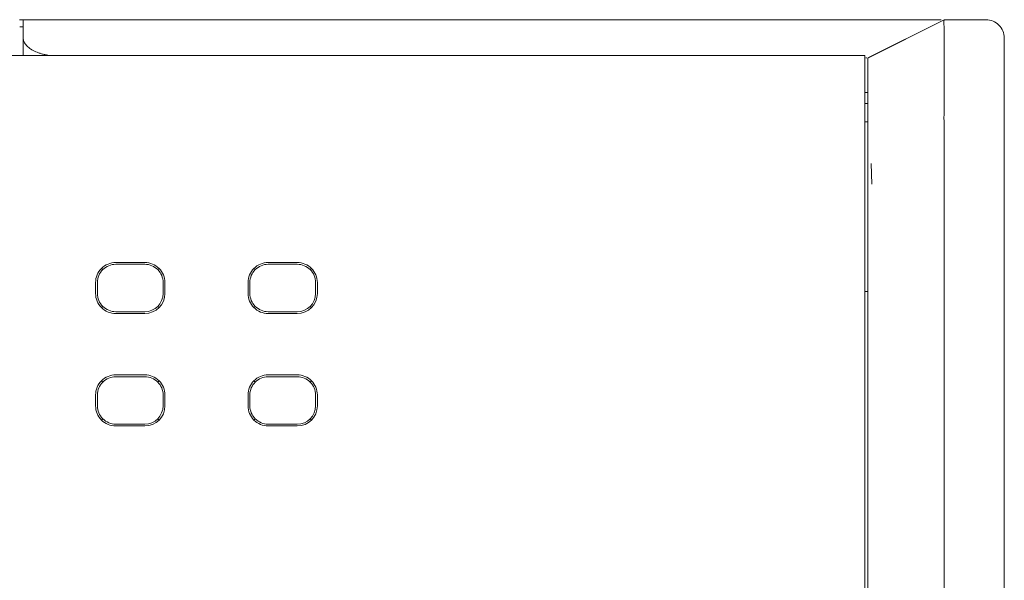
# Model space of a CAD drawing. Header units: millimetres. Extents: x -1146 to -167, y 277 to 699.
# Tile 36 of 40: x -411 to -384, y 480 to 496. Entities that reach past the tile are written whole.
import ezdxf

# ---------------------------------------------------------------- set-up
doc = ezdxf.new("R2010")
doc.units = ezdxf.units.MM
doc.header["$MEASUREMENT"] = 0

msp = doc.modelspace()

# ---------------------------------------------------------------- linework, layer by layer
at = {"lineweight": 18}
for points in [[(-411.179, 495.546), (-411.179, 495.546), (-411.079, 495.546), (-411.079, 495.546)], [(-411.079, 495.546), (-411.079, 495.546), (-393.398, 495.546), (-393.398, 495.546)], [(-385.826, 495.546), (-385.826, 495.546), (-387.92, 494.499), (-387.92, 494.499)], [(-385.826, 495.546), (-385.826, 495.546), (-384.673, 495.546), (-384.673, 495.546)], [(-385.825, 495.546), (-385.825, 495.546), (-384.673, 495.546), (-384.673, 495.546)], [(-411.17, 495.346), (-411.17, 495.346), (-411.079, 495.346), (-411.079, 495.346)], [(-411.079, 494.567), (-411.079, 494.567), (-411.079, 495.046), (-411.079, 495.046)], [(-384.173, 495.046), (-384.173, 495.046), (-384.173, 492.546), (-384.173, 492.546)], [(-444.203, 494.567), (-444.203, 494.567), (-387.998, 494.567), (-387.998, 494.567)], [(-387.998, 494.567), (-387.998, 494.567), (-444.203, 494.567), (-444.203, 494.567)], [(-387.998, 494.567), (-387.998, 494.567), (-387.998, 492.567), (-387.998, 492.567)], [(-387.998, 493.546), (-387.998, 493.546), (-387.92, 493.546), (-387.92, 493.546)], [(-387.92, 493.246), (-387.92, 493.246), (-387.998, 493.246), (-387.998, 493.246)], [(-387.92, 492.746), (-387.92, 492.746), (-387.998, 492.746), (-387.998, 492.746)], [(-387.998, 492.567), (-387.998, 492.567), (-387.998, 442.567), (-387.998, 442.567)], [(-384.173, 442.546), (-384.173, 442.546), (-384.173, 492.546), (-384.173, 492.546)], [(-384.173, 492.546), (-384.173, 492.546), (-384.173, 442.546), (-384.173, 442.546)], [(-387.92, 491.538), (-387.92, 491.727), (-387.92, 491.917), (-387.92, 492.107)], [(-385.825, 491.546), (-385.824, 491.765), (-385.824, 491.983), (-385.823, 492.202)], [(-387.823, 491.602), (-387.823, 491.602), (-387.808, 491.035), (-387.808, 491.035)], [(-408.896, 488.692), (-408.896, 488.692), (-408.931, 488.726), (-408.931, 488.726)], [(-408.542, 488.888), (-408.542, 488.888), (-407.742, 488.888), (-407.742, 488.888)], [(-408.542, 488.838), (-408.542, 488.838), (-407.742, 488.838), (-407.742, 488.838)], [(-407.389, 488.692), (-407.389, 488.692), (-407.354, 488.726), (-407.354, 488.726)], [(-404.715, 488.692), (-404.715, 488.692), (-404.75, 488.726), (-404.75, 488.726)], [(-404.362, 488.888), (-404.362, 488.888), (-403.562, 488.888), (-403.562, 488.888)], [(-404.362, 488.838), (-404.362, 488.838), (-403.562, 488.838), (-403.562, 488.838)], [(-403.208, 488.692), (-403.208, 488.692), (-403.173, 488.726), (-403.173, 488.726)], [(-409.093, 488.338), (-409.093, 488.338), (-409.093, 488.038), (-409.093, 488.038)], [(-409.042, 488.038), (-409.042, 488.038), (-409.042, 488.338), (-409.042, 488.338)], [(-407.242, 488.338), (-407.242, 488.338), (-407.242, 488.038), (-407.242, 488.038)], [(-407.192, 488.338), (-407.192, 488.338), (-407.192, 488.038), (-407.192, 488.038)], [(-404.912, 488.338), (-404.912, 488.338), (-404.912, 488.038), (-404.912, 488.038)], [(-404.862, 488.038), (-404.862, 488.038), (-404.862, 488.338), (-404.862, 488.338)], [(-403.062, 488.338), (-403.062, 488.338), (-403.062, 488.038), (-403.062, 488.038)], [(-403.012, 488.038), (-403.012, 488.038), (-403.012, 488.338), (-403.012, 488.338)], [(-407.742, 487.538), (-407.466, 487.538), (-407.242, 487.762), (-407.242, 488.038)], [(-407.742, 487.488), (-407.439, 487.488), (-407.192, 487.734), (-407.192, 488.038)], [(-403.562, 487.538), (-403.285, 487.538), (-403.062, 487.762), (-403.062, 488.038)], [(-403.562, 487.488), (-403.258, 487.488), (-403.012, 487.734), (-403.012, 488.038)], [(-387.921, 488.096), (-387.921, 488.096), (-387.999, 488.096), (-387.999, 488.096)], [(-408.931, 487.65), (-408.931, 487.65), (-408.896, 487.684), (-408.896, 487.684)], [(-407.389, 487.684), (-407.389, 487.684), (-407.354, 487.65), (-407.354, 487.65)], [(-404.715, 487.684), (-404.715, 487.684), (-404.75, 487.65), (-404.75, 487.65)], [(-403.173, 487.65), (-403.173, 487.65), (-403.208, 487.684), (-403.208, 487.684)], [(-407.742, 487.538), (-407.742, 487.538), (-408.542, 487.538), (-408.542, 487.538)], [(-408.542, 487.488), (-408.542, 487.488), (-407.742, 487.488), (-407.742, 487.488)], [(-403.562, 487.538), (-403.562, 487.538), (-404.362, 487.538), (-404.362, 487.538)], [(-404.362, 487.488), (-404.362, 487.488), (-403.562, 487.488), (-403.562, 487.488)], [(-408.542, 485.806), (-408.542, 485.806), (-407.742, 485.806), (-407.742, 485.806)], [(-408.542, 485.755), (-408.542, 485.755), (-407.742, 485.755), (-407.742, 485.755)], [(-404.362, 485.806), (-404.362, 485.806), (-403.562, 485.806), (-403.562, 485.806)], [(-404.362, 485.755), (-404.362, 485.755), (-403.562, 485.755), (-403.562, 485.755)], [(-408.931, 485.644), (-408.931, 485.644), (-408.896, 485.609), (-408.896, 485.609)], [(-407.389, 485.609), (-407.389, 485.609), (-407.354, 485.644), (-407.354, 485.644)], [(-404.75, 485.644), (-404.75, 485.644), (-404.715, 485.609), (-404.715, 485.609)], [(-403.208, 485.609), (-403.208, 485.609), (-403.173, 485.644), (-403.173, 485.644)], [(-409.093, 485.255), (-409.093, 485.255), (-409.093, 484.955), (-409.093, 484.955)], [(-409.042, 484.955), (-409.042, 484.955), (-409.042, 485.255), (-409.042, 485.255)], [(-407.242, 485.255), (-407.242, 485.255), (-407.242, 484.955), (-407.242, 484.955)], [(-407.192, 485.255), (-407.192, 485.255), (-407.192, 484.955), (-407.192, 484.955)], [(-404.912, 485.255), (-404.912, 485.255), (-404.912, 484.955), (-404.912, 484.955)], [(-404.862, 484.955), (-404.862, 484.955), (-404.862, 485.255), (-404.862, 485.255)], [(-403.062, 485.255), (-403.062, 485.255), (-403.062, 484.955), (-403.062, 484.955)], [(-403.012, 485.255), (-403.012, 485.255), (-403.012, 484.955), (-403.012, 484.955)], [(-407.742, 484.455), (-407.466, 484.455), (-407.242, 484.679), (-407.242, 484.955)], [(-407.742, 484.405), (-407.439, 484.405), (-407.192, 484.652), (-407.192, 484.955)], [(-403.562, 484.455), (-403.285, 484.455), (-403.062, 484.679), (-403.062, 484.955)], [(-403.562, 484.405), (-403.258, 484.405), (-403.012, 484.652), (-403.012, 484.955)], [(-408.896, 484.602), (-408.896, 484.602), (-408.931, 484.567), (-408.931, 484.567)], [(-407.742, 484.455), (-407.742, 484.455), (-408.542, 484.455), (-408.542, 484.455)], [(-408.542, 484.405), (-408.542, 484.405), (-407.742, 484.405), (-407.742, 484.405)], [(-407.354, 484.567), (-407.354, 484.567), (-407.389, 484.602), (-407.389, 484.602)], [(-404.75, 484.567), (-404.75, 484.567), (-404.715, 484.602), (-404.715, 484.602)], [(-403.562, 484.455), (-403.562, 484.455), (-404.362, 484.455), (-404.362, 484.455)], [(-404.362, 484.405), (-404.362, 484.405), (-403.562, 484.405), (-403.562, 484.405)], [(-403.173, 484.567), (-403.173, 484.567), (-403.208, 484.602), (-403.208, 484.602)]]:
    msp.add_open_spline(points, degree=3, dxfattribs=at)
for points, knots in [([(-411.079, 495.046), (-411.079, 495.049), (-411.079, 495.051), (-411.079, 495.054), (-411.079, 495.054), (-411.079, 495.218), (-411.079, 495.382), (-411.079, 495.546)], [0, 0, 0, 0, 0.5, 0.5, 0.5, 0.5, 1, 1, 1, 1]), ([(-390.594, 495.546), (-391.077, 495.546), (-391.553, 495.546), (-392.039, 495.546), (-392.039, 495.546), (-392.495, 495.546), (-392.959, 495.546), (-393.398, 495.546)], [0, 0, 0, 0, 0.5, 0.5, 0.5, 0.5, 1, 1, 1, 1]), ([(-386.024, 495.546), (-386.063, 495.546), (-386.106, 495.546), (-386.154, 495.546), (-386.154, 495.546), (-386.201, 495.546), (-386.254, 495.546), (-386.311, 495.546), (-386.311, 495.546), (-386.369, 495.546), (-386.431, 495.546), (-386.498, 495.546), (-386.498, 495.546), (-386.531, 495.546), (-386.566, 495.546), (-386.602, 495.546), (-386.602, 495.546), (-386.638, 495.546), (-386.675, 495.546), (-386.713, 495.546), (-386.713, 495.546), (-386.789, 495.546), (-386.869, 495.546), (-386.953, 495.546), (-386.953, 495.546), (-387.037, 495.546), (-387.124, 495.546), (-387.215, 495.546), (-387.215, 495.546), (-387.306, 495.546), (-387.401, 495.546), (-387.499, 495.546), (-387.499, 495.546), (-387.548, 495.546), (-387.598, 495.546), (-387.65, 495.546), (-387.65, 495.546), (-387.701, 495.546), (-387.752, 495.546), (-387.805, 495.546), (-387.805, 495.546), (-387.909, 495.546), (-388.016, 495.546), (-388.124, 495.546), (-388.124, 495.546), (-388.233, 495.546), (-388.344, 495.546), (-388.457, 495.546), (-388.457, 495.546), (-388.57, 495.546), (-388.685, 495.546), (-388.803, 495.546), (-388.803, 495.546), (-388.861, 495.546), (-388.92, 495.546), (-388.98, 495.546), (-388.98, 495.546), (-389.039, 495.546), (-389.098, 495.546), (-389.158, 495.546), (-389.158, 495.546), (-389.395, 495.546), (-389.635, 495.546), (-389.874, 495.546), (-389.874, 495.546), (-390.114, 495.546), (-390.355, 495.546), (-390.594, 495.546)], [0, 0, 0, 0, 0.058824, 0.058824, 0.058824, 0.058824, 0.117647, 0.117647, 0.117647, 0.117647, 0.176471, 0.176471, 0.176471, 0.176471, 0.235294, 0.235294, 0.235294, 0.235294, 0.294118, 0.294118, 0.294118, 0.294118, 0.352941, 0.352941, 0.352941, 0.352941, 0.411765, 0.411765, 0.411765, 0.411765, 0.470588, 0.470588, 0.470588, 0.470588, 0.529412, 0.529412, 0.529412, 0.529412, 0.588235, 0.588235, 0.588235, 0.588235, 0.647059, 0.647059, 0.647059, 0.647059, 0.705882, 0.705882, 0.705882, 0.705882, 0.764706, 0.764706, 0.764706, 0.764706, 0.823529, 0.823529, 0.823529, 0.823529, 0.882353, 0.882353, 0.882353, 0.882353, 0.941176, 0.941176, 0.941176, 0.941176, 1, 1, 1, 1]), ([(-385.818, 495.546), (-385.818, 495.546), (-385.821, 495.544), (-385.821, 495.544), (-385.821, 495.544), (-385.821, 495.544), (-385.821, 495.544), (-385.821, 495.544), (-385.821, 495.544), (-385.821, 495.544), (-387.92, 494.495), (-387.92, 494.495)], [0, 0, 0, 0, 0.333333, 0.333333, 0.333333, 0.333333, 0.666667, 0.666667, 0.666667, 0.666667, 1, 1, 1, 1]), ([(-386.024, 495.546), (-385.986, 495.546), (-385.954, 495.546), (-385.927, 495.546), (-385.927, 495.546), (-385.918, 495.546), (-385.91, 495.546), (-385.902, 495.546)], [0, 0, 0, 0, 0.5, 0.5, 0.5, 0.5, 1, 1, 1, 1]), ([(-385.826, 495.546), (-385.823, 495.546), (-385.824, 495.543), (-385.825, 495.537), (-385.825, 495.537), (-385.827, 495.532), (-385.829, 495.523), (-385.831, 495.512), (-385.831, 495.512), (-385.832, 495.501), (-385.833, 495.487), (-385.832, 495.47), (-385.832, 495.47), (-385.832, 495.466), (-385.832, 495.461), (-385.831, 495.457), (-385.831, 495.457), (-385.831, 495.452), (-385.831, 495.448), (-385.83, 495.443), (-385.83, 495.443), (-385.83, 495.433), (-385.829, 495.423), (-385.828, 495.411), (-385.828, 495.411), (-385.828, 495.4), (-385.827, 495.388), (-385.827, 495.376), (-385.827, 495.376), (-385.826, 495.363), (-385.826, 495.35), (-385.826, 495.336), (-385.826, 495.336), (-385.825, 495.308), (-385.825, 495.278), (-385.825, 495.245), (-385.825, 495.245), (-385.825, 495.18), (-385.825, 495.105), (-385.826, 495.02), (-385.826, 495.02), (-385.826, 494.999), (-385.826, 494.977), (-385.826, 494.954), (-385.826, 494.954), (-385.826, 494.932), (-385.826, 494.909), (-385.826, 494.885), (-385.826, 494.885), (-385.826, 494.837), (-385.826, 494.788), (-385.826, 494.736), (-385.826, 494.736), (-385.825, 494.634), (-385.825, 494.524), (-385.825, 494.406), (-385.825, 494.406), (-385.825, 494.347), (-385.826, 494.287), (-385.825, 494.224), (-385.825, 494.224), (-385.825, 494.193), (-385.825, 494.161), (-385.825, 494.129), (-385.825, 494.129), (-385.825, 494.096), (-385.825, 494.064), (-385.825, 494.031), (-385.825, 494.031), (-385.825, 493.9), (-385.825, 493.764), (-385.826, 493.624)], [0, 0, 0, 0, 0.055556, 0.055556, 0.055556, 0.055556, 0.111111, 0.111111, 0.111111, 0.111111, 0.166667, 0.166667, 0.166667, 0.166667, 0.222222, 0.222222, 0.222222, 0.222222, 0.277778, 0.277778, 0.277778, 0.277778, 0.333333, 0.333333, 0.333333, 0.333333, 0.388889, 0.388889, 0.388889, 0.388889, 0.444444, 0.444444, 0.444444, 0.444444, 0.5, 0.5, 0.5, 0.5, 0.555556, 0.555556, 0.555556, 0.555556, 0.611111, 0.611111, 0.611111, 0.611111, 0.666667, 0.666667, 0.666667, 0.666667, 0.722222, 0.722222, 0.722222, 0.722222, 0.777778, 0.777778, 0.777778, 0.777778, 0.833333, 0.833333, 0.833333, 0.833333, 0.888889, 0.888889, 0.888889, 0.888889, 0.944444, 0.944444, 0.944444, 0.944444, 1, 1, 1, 1]), ([(-384.173, 495.046), (-384.173, 495.178), (-384.226, 495.306), (-384.32, 495.399), (-384.32, 495.399), (-384.413, 495.493), (-384.541, 495.546), (-384.673, 495.546)], [0, 0, 0, 0, 0.5, 0.5, 0.5, 0.5, 1, 1, 1, 1]), ([(-411.079, 495.046), (-411.079, 495.015), (-411.073, 494.984), (-411.062, 494.953), (-411.062, 494.953), (-411.056, 494.938), (-411.049, 494.923), (-411.04, 494.908), (-411.04, 494.908), (-411.032, 494.893), (-411.022, 494.878), (-411.01, 494.863), (-411.01, 494.863), (-410.987, 494.834), (-410.958, 494.806), (-410.925, 494.779), (-410.925, 494.779), (-410.908, 494.765), (-410.889, 494.752), (-410.87, 494.74), (-410.87, 494.74), (-410.85, 494.727), (-410.829, 494.714), (-410.806, 494.702), (-410.806, 494.702), (-410.761, 494.679), (-410.711, 494.657), (-410.657, 494.638), (-410.657, 494.638), (-410.63, 494.628), (-410.602, 494.619), (-410.573, 494.611), (-410.573, 494.611), (-410.558, 494.607), (-410.543, 494.603), (-410.528, 494.599), (-410.528, 494.599), (-410.513, 494.595), (-410.497, 494.592), (-410.482, 494.588), (-410.482, 494.588), (-410.43, 494.577), (-410.377, 494.568), (-410.322, 494.561)], [0, 0, 0, 0, 0.090909, 0.090909, 0.090909, 0.090909, 0.181818, 0.181818, 0.181818, 0.181818, 0.272727, 0.272727, 0.272727, 0.272727, 0.363636, 0.363636, 0.363636, 0.363636, 0.454545, 0.454545, 0.454545, 0.454545, 0.545455, 0.545455, 0.545455, 0.545455, 0.636364, 0.636364, 0.636364, 0.636364, 0.727273, 0.727273, 0.727273, 0.727273, 0.818182, 0.818182, 0.818182, 0.818182, 0.909091, 0.909091, 0.909091, 0.909091, 1, 1, 1, 1]), ([(-387.969, 494.496), (-387.965, 494.496), (-387.962, 494.496), (-387.959, 494.496), (-387.959, 494.496), (-387.957, 494.495), (-387.956, 494.495), (-387.954, 494.495)], [0, 0, 0, 0, 0.5, 0.5, 0.5, 0.5, 1, 1, 1, 1]), ([(-387.92, 492.107), (-387.92, 492.249), (-387.92, 492.392), (-387.92, 492.533), (-387.92, 492.533), (-387.92, 492.569), (-387.92, 492.604), (-387.92, 492.64), (-387.92, 492.64), (-387.92, 492.675), (-387.92, 492.71), (-387.92, 492.746), (-387.92, 492.746), (-387.92, 492.816), (-387.92, 492.887), (-387.92, 492.957), (-387.92, 492.957), (-387.92, 492.992), (-387.92, 493.027), (-387.92, 493.061), (-387.92, 493.061), (-387.92, 493.096), (-387.92, 493.13), (-387.92, 493.164), (-387.92, 493.164), (-387.92, 493.232), (-387.92, 493.298), (-387.92, 493.363), (-387.92, 493.363), (-387.92, 493.427), (-387.92, 493.49), (-387.92, 493.552), (-387.92, 493.552), (-387.92, 493.567), (-387.92, 493.582), (-387.92, 493.597), (-387.92, 493.597), (-387.92, 493.612), (-387.92, 493.628), (-387.92, 493.642), (-387.92, 493.642), (-387.92, 493.672), (-387.92, 493.701), (-387.92, 493.73), (-387.92, 493.73), (-387.92, 493.787), (-387.92, 493.841), (-387.92, 493.892), (-387.92, 493.892), (-387.92, 493.944), (-387.92, 493.993), (-387.92, 494.039), (-387.92, 494.039), (-387.92, 494.062), (-387.92, 494.085), (-387.92, 494.107), (-387.92, 494.107), (-387.92, 494.128), (-387.92, 494.149), (-387.92, 494.169), (-387.92, 494.169), (-387.92, 494.209), (-387.92, 494.246), (-387.92, 494.279), (-387.92, 494.279), (-387.92, 494.312), (-387.92, 494.342), (-387.92, 494.368), (-387.92, 494.368), (-387.92, 494.381), (-387.92, 494.393), (-387.92, 494.404), (-387.92, 494.404), (-387.92, 494.416), (-387.92, 494.426), (-387.92, 494.435), (-387.92, 494.435), (-387.92, 494.454), (-387.92, 494.468), (-387.92, 494.478), (-387.92, 494.478), (-387.92, 494.488), (-387.92, 494.494), (-387.92, 494.495)], [0, 0, 0, 0, 0.047619, 0.047619, 0.047619, 0.047619, 0.095238, 0.095238, 0.095238, 0.095238, 0.142857, 0.142857, 0.142857, 0.142857, 0.190476, 0.190476, 0.190476, 0.190476, 0.238095, 0.238095, 0.238095, 0.238095, 0.285714, 0.285714, 0.285714, 0.285714, 0.333333, 0.333333, 0.333333, 0.333333, 0.380952, 0.380952, 0.380952, 0.380952, 0.428571, 0.428571, 0.428571, 0.428571, 0.47619, 0.47619, 0.47619, 0.47619, 0.52381, 0.52381, 0.52381, 0.52381, 0.571429, 0.571429, 0.571429, 0.571429, 0.619048, 0.619048, 0.619048, 0.619048, 0.666667, 0.666667, 0.666667, 0.666667, 0.714286, 0.714286, 0.714286, 0.714286, 0.761905, 0.761905, 0.761905, 0.761905, 0.809524, 0.809524, 0.809524, 0.809524, 0.857143, 0.857143, 0.857143, 0.857143, 0.904762, 0.904762, 0.904762, 0.904762, 0.952381, 0.952381, 0.952381, 0.952381, 1, 1, 1, 1]), ([(-385.826, 493.624), (-385.826, 493.511), (-385.825, 493.396), (-385.825, 493.279), (-385.825, 493.279), (-385.825, 493.162), (-385.826, 493.043), (-385.827, 492.924)], [0, 0, 0, 0, 0.5, 0.5, 0.5, 0.5, 1, 1, 1, 1]), ([(-385.827, 492.924), (-385.828, 492.861), (-385.827, 492.798), (-385.826, 492.735), (-385.826, 492.735), (-385.825, 492.672), (-385.824, 492.609), (-385.825, 492.546)], [0, 0, 0, 0, 0.5, 0.5, 0.5, 0.5, 1, 1, 1, 1]), ([(-385.823, 492.202), (-385.823, 492.259), (-385.824, 492.317), (-385.825, 492.374), (-385.825, 492.374), (-385.825, 492.431), (-385.826, 492.489), (-385.825, 492.546)], [0, 0, 0, 0, 0.5, 0.5, 0.5, 0.5, 1, 1, 1, 1]), ([(-387.92, 490.969), (-387.92, 490.969), (-387.92, 490.969), (-387.92, 490.969), (-387.92, 490.969), (-387.92, 491.158), (-387.92, 491.348), (-387.92, 491.538)], [0, 0, 0, 0, 0.5, 0.5, 0.5, 0.5, 1, 1, 1, 1]), ([(-385.821, 443.656), (-385.828, 444.155), (-385.826, 444.654), (-385.825, 445.153), (-385.825, 445.153), (-385.825, 445.652), (-385.825, 446.151), (-385.826, 446.649), (-385.826, 446.649), (-385.826, 447.148), (-385.826, 447.647), (-385.826, 448.146), (-385.826, 448.146), (-385.826, 448.645), (-385.826, 449.144), (-385.826, 449.642), (-385.826, 449.642), (-385.826, 451.638), (-385.825, 453.633), (-385.825, 455.629), (-385.825, 455.629), (-385.825, 459.619), (-385.825, 463.61), (-385.825, 467.601), (-385.825, 467.601), (-385.825, 471.592), (-385.825, 475.583), (-385.825, 479.573), (-385.825, 479.573), (-385.826, 480.571), (-385.826, 481.569), (-385.826, 482.567), (-385.826, 482.567), (-385.826, 483.564), (-385.826, 484.562), (-385.826, 485.56), (-385.826, 485.56), (-385.825, 486.557), (-385.825, 487.555), (-385.825, 488.553), (-385.825, 488.553), (-385.825, 488.802), (-385.825, 489.052), (-385.825, 489.301), (-385.825, 489.301), (-385.826, 489.55), (-385.826, 489.8), (-385.826, 490.049), (-385.826, 490.049), (-385.826, 490.548), (-385.826, 491.047), (-385.825, 491.546)], [0, 0, 0, 0, 0.076923, 0.076923, 0.076923, 0.076923, 0.153846, 0.153846, 0.153846, 0.153846, 0.230769, 0.230769, 0.230769, 0.230769, 0.307692, 0.307692, 0.307692, 0.307692, 0.384615, 0.384615, 0.384615, 0.384615, 0.461538, 0.461538, 0.461538, 0.461538, 0.538462, 0.538462, 0.538462, 0.538462, 0.615385, 0.615385, 0.615385, 0.615385, 0.692308, 0.692308, 0.692308, 0.692308, 0.769231, 0.769231, 0.769231, 0.769231, 0.846154, 0.846154, 0.846154, 0.846154, 0.923077, 0.923077, 0.923077, 0.923077, 1, 1, 1, 1]), ([(-387.92, 444.272), (-387.92, 444.758), (-387.92, 445.245), (-387.92, 445.731), (-387.92, 445.731), (-387.92, 446.217), (-387.92, 446.704), (-387.92, 447.19), (-387.92, 447.19), (-387.92, 448.163), (-387.92, 449.136), (-387.92, 450.109), (-387.92, 450.109), (-387.92, 452.055), (-387.92, 454), (-387.92, 455.946), (-387.92, 455.946), (-387.92, 459.838), (-387.92, 463.729), (-387.92, 467.621), (-387.92, 467.621), (-387.92, 471.512), (-387.92, 475.403), (-387.92, 479.295), (-387.92, 479.295), (-387.92, 481.241), (-387.92, 483.186), (-387.92, 485.132), (-387.92, 485.132), (-387.92, 486.105), (-387.92, 487.078), (-387.92, 488.051), (-387.92, 488.051), (-387.92, 489.024), (-387.92, 489.996), (-387.92, 490.969)], [0, 0, 0, 0, 0.111111, 0.111111, 0.111111, 0.111111, 0.222222, 0.222222, 0.222222, 0.222222, 0.333333, 0.333333, 0.333333, 0.333333, 0.444444, 0.444444, 0.444444, 0.444444, 0.555556, 0.555556, 0.555556, 0.555556, 0.666667, 0.666667, 0.666667, 0.666667, 0.777778, 0.777778, 0.777778, 0.777778, 0.888889, 0.888889, 0.888889, 0.888889, 1, 1, 1, 1]), ([(-408.542, 488.888), (-408.688, 488.888), (-408.828, 488.83), (-408.931, 488.727), (-408.931, 488.727), (-409.035, 488.624), (-409.093, 488.484), (-409.093, 488.338)], [0, 0, 0, 0, 0.5, 0.5, 0.5, 0.5, 1, 1, 1, 1]), ([(-408.542, 488.838), (-408.675, 488.838), (-408.802, 488.785), (-408.896, 488.692), (-408.896, 488.692), (-408.99, 488.598), (-409.042, 488.471), (-409.042, 488.338)], [0, 0, 0, 0, 0.5, 0.5, 0.5, 0.5, 1, 1, 1, 1]), ([(-407.192, 488.338), (-407.192, 488.484), (-407.25, 488.624), (-407.354, 488.727), (-407.354, 488.727), (-407.457, 488.83), (-407.597, 488.888), (-407.742, 488.888)], [0, 0, 0, 0, 0.5, 0.5, 0.5, 0.5, 1, 1, 1, 1]), ([(-407.242, 488.338), (-407.242, 488.471), (-407.295, 488.598), (-407.389, 488.692), (-407.389, 488.692), (-407.483, 488.785), (-407.61, 488.838), (-407.742, 488.838)], [0, 0, 0, 0, 0.5, 0.5, 0.5, 0.5, 1, 1, 1, 1]), ([(-404.362, 488.888), (-404.508, 488.888), (-404.647, 488.83), (-404.751, 488.727), (-404.751, 488.727), (-404.854, 488.624), (-404.912, 488.484), (-404.912, 488.338)], [0, 0, 0, 0, 0.5, 0.5, 0.5, 0.5, 1, 1, 1, 1]), ([(-404.362, 488.838), (-404.494, 488.838), (-404.621, 488.785), (-404.715, 488.692), (-404.715, 488.692), (-404.809, 488.598), (-404.862, 488.471), (-404.862, 488.338)], [0, 0, 0, 0, 0.5, 0.5, 0.5, 0.5, 1, 1, 1, 1]), ([(-403.012, 488.338), (-403.012, 488.484), (-403.07, 488.624), (-403.173, 488.727), (-403.173, 488.727), (-403.276, 488.83), (-403.416, 488.888), (-403.562, 488.888)], [0, 0, 0, 0, 0.5, 0.5, 0.5, 0.5, 1, 1, 1, 1]), ([(-403.062, 488.338), (-403.062, 488.471), (-403.114, 488.598), (-403.208, 488.692), (-403.208, 488.692), (-403.302, 488.785), (-403.429, 488.838), (-403.562, 488.838)], [0, 0, 0, 0, 0.5, 0.5, 0.5, 0.5, 1, 1, 1, 1]), ([(-409.093, 488.038), (-409.093, 487.892), (-409.035, 487.752), (-408.931, 487.649), (-408.931, 487.649), (-408.828, 487.546), (-408.688, 487.488), (-408.542, 487.488)], [0, 0, 0, 0, 0.5, 0.5, 0.5, 0.5, 1, 1, 1, 1]), ([(-409.042, 488.038), (-409.042, 487.905), (-408.99, 487.778), (-408.896, 487.684), (-408.896, 487.684), (-408.802, 487.591), (-408.675, 487.538), (-408.542, 487.538)], [0, 0, 0, 0, 0.5, 0.5, 0.5, 0.5, 1, 1, 1, 1]), ([(-404.912, 488.038), (-404.912, 487.892), (-404.854, 487.752), (-404.751, 487.649), (-404.751, 487.649), (-404.647, 487.546), (-404.508, 487.488), (-404.362, 487.488)], [0, 0, 0, 0, 0.5, 0.5, 0.5, 0.5, 1, 1, 1, 1]), ([(-404.862, 488.038), (-404.862, 487.905), (-404.809, 487.778), (-404.715, 487.684), (-404.715, 487.684), (-404.621, 487.591), (-404.494, 487.538), (-404.362, 487.538)], [0, 0, 0, 0, 0.5, 0.5, 0.5, 0.5, 1, 1, 1, 1]), ([(-408.542, 485.806), (-408.688, 485.806), (-408.828, 485.748), (-408.931, 485.644), (-408.931, 485.644), (-409.035, 485.541), (-409.093, 485.401), (-409.093, 485.255)], [0, 0, 0, 0, 0.5, 0.5, 0.5, 0.5, 1, 1, 1, 1]), ([(-408.542, 485.755), (-408.675, 485.755), (-408.802, 485.703), (-408.896, 485.609), (-408.896, 485.609), (-408.99, 485.515), (-409.042, 485.388), (-409.042, 485.255)], [0, 0, 0, 0, 0.5, 0.5, 0.5, 0.5, 1, 1, 1, 1]), ([(-407.192, 485.255), (-407.192, 485.401), (-407.25, 485.541), (-407.354, 485.644), (-407.354, 485.644), (-407.457, 485.748), (-407.597, 485.806), (-407.742, 485.806)], [0, 0, 0, 0, 0.5, 0.5, 0.5, 0.5, 1, 1, 1, 1]), ([(-407.242, 485.255), (-407.242, 485.388), (-407.295, 485.515), (-407.389, 485.609), (-407.389, 485.609), (-407.483, 485.703), (-407.61, 485.755), (-407.742, 485.755)], [0, 0, 0, 0, 0.5, 0.5, 0.5, 0.5, 1, 1, 1, 1]), ([(-404.362, 485.806), (-404.508, 485.806), (-404.647, 485.748), (-404.751, 485.644), (-404.751, 485.644), (-404.854, 485.541), (-404.912, 485.401), (-404.912, 485.255)], [0, 0, 0, 0, 0.5, 0.5, 0.5, 0.5, 1, 1, 1, 1]), ([(-404.362, 485.755), (-404.494, 485.755), (-404.621, 485.703), (-404.715, 485.609), (-404.715, 485.609), (-404.809, 485.515), (-404.862, 485.388), (-404.862, 485.255)], [0, 0, 0, 0, 0.5, 0.5, 0.5, 0.5, 1, 1, 1, 1]), ([(-403.012, 485.255), (-403.012, 485.401), (-403.07, 485.541), (-403.173, 485.644), (-403.173, 485.644), (-403.276, 485.748), (-403.416, 485.806), (-403.562, 485.806)], [0, 0, 0, 0, 0.5, 0.5, 0.5, 0.5, 1, 1, 1, 1]), ([(-403.062, 485.255), (-403.062, 485.388), (-403.114, 485.515), (-403.208, 485.609), (-403.208, 485.609), (-403.302, 485.703), (-403.429, 485.755), (-403.562, 485.755)], [0, 0, 0, 0, 0.5, 0.5, 0.5, 0.5, 1, 1, 1, 1]), ([(-409.093, 484.955), (-409.093, 484.81), (-409.035, 484.67), (-408.931, 484.567), (-408.931, 484.567), (-408.828, 484.463), (-408.688, 484.405), (-408.542, 484.405)], [0, 0, 0, 0, 0.5, 0.5, 0.5, 0.5, 1, 1, 1, 1]), ([(-409.042, 484.955), (-409.042, 484.823), (-408.99, 484.696), (-408.896, 484.602), (-408.896, 484.602), (-408.802, 484.508), (-408.675, 484.455), (-408.542, 484.455)], [0, 0, 0, 0, 0.5, 0.5, 0.5, 0.5, 1, 1, 1, 1]), ([(-404.912, 484.955), (-404.912, 484.81), (-404.854, 484.67), (-404.751, 484.567), (-404.751, 484.567), (-404.647, 484.463), (-404.508, 484.405), (-404.362, 484.405)], [0, 0, 0, 0, 0.5, 0.5, 0.5, 0.5, 1, 1, 1, 1]), ([(-404.862, 484.955), (-404.862, 484.823), (-404.809, 484.696), (-404.715, 484.602), (-404.715, 484.602), (-404.621, 484.508), (-404.494, 484.455), (-404.362, 484.455)], [0, 0, 0, 0, 0.5, 0.5, 0.5, 0.5, 1, 1, 1, 1])]:
    msp.add_open_spline(points, degree=3, knots=knots, dxfattribs=at)

doc.saveas('drawing.dxf')
